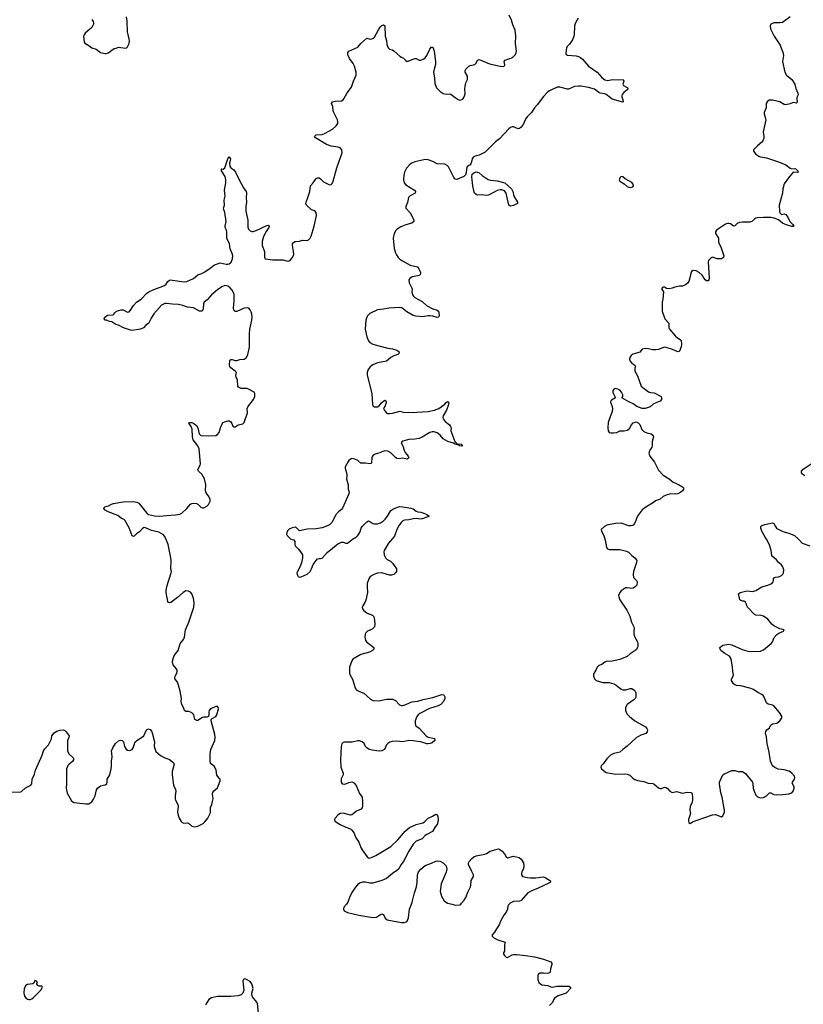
# Model space of a CAD drawing. Header units: inches. Extents: x 2005975 to 2217453, y 644152 to 846769.
# Tile 75 of 162: x 2096488 to 2106964, y 758659 to 771830. Entities that reach past the tile are written whole.
import ezdxf

# ---------------------------------------------------------------- set-up
doc = ezdxf.new("R2010")
doc.units = ezdxf.units.IN
doc.header["$MEASUREMENT"] = 0
for name, color, linetype in [('C0795', 7, 'Continuous'), ('C0796', 7, 'Continuous'), ('C0797', 7, 'Continuous'), ('C1705', 7, 'Continuous'), ('C1706', 7, 'Continuous'), ('C1707', 7, 'Continuous')]:
    doc.layers.add(name, color=color, linetype=linetype)

msp = doc.modelspace()

# ---------------------------------------------------------------- linework, layer by layer
at = {"layer": 'C0795', "color": 6, "elevation": 300}
msp.add_lwpolyline([(2096690, 758978), (2096678, 758942), (2096665, 758935), (2096590, 758924), (2096570, 758910), (2096549, 758871), (2096542, 758810), (2096553, 758770), (2096568, 758748), (2096590, 758730), (2096610, 758723), (2096630, 758723), (2096650, 758732), (2096670, 758748), (2096752, 758830), (2096770, 758850), (2096792, 758890), (2096790, 758899), (2096783, 758903), (2096750, 758903), (2096729, 758910), (2096715, 758930), (2096718, 758942), (2096726, 758950), (2096710, 758973)], close=True, dxfattribs=at)
msp.add_lwpolyline([(2099684, 758496), (2099666, 758670), (2099656, 758690), (2099600, 758760), (2099590, 758785), (2099590, 758810), (2099607, 758870), (2099590, 758935), (2099570, 758964), (2099510, 758997), (2099490, 759002), (2099478, 758990), (2099470, 758970), (2099483, 758850), (2099471, 758810), (2099450, 758786), (2099410, 758774), (2099310, 758764), (2099130, 758764), (2099050, 758746), (2099015, 758725), (2098970, 758654)], dxfattribs=at)
at = {"layer": 'C0796', "color": 6, "elevation": 300}
msp.add_lwpolyline([(2096350, 761502), (2096490, 761499), (2096510, 761508), (2096565, 761555), (2096635, 761590), (2096651, 761610), (2096656, 761670), (2096684, 761736), (2096698, 761790), (2096790, 761990), (2096808, 762052), (2096823, 762077), (2096871, 762130), (2096911, 762210), (2096917, 762250), (2096950, 762289), (2096985, 762315), (2097030, 762326), (2097070, 762329), (2097090, 762321), (2097110, 762305), (2097147, 762250), (2097146, 762230), (2097126, 762190), (2097129, 762050), (2097144, 762010), (2097199, 761959), (2097205, 761950), (2097207, 761930), (2097193, 761907), (2097147, 761873), (2097130, 761854), (2097113, 761810), (2097114, 761610), (2097107, 761550), (2097123, 761483), (2097182, 761382), (2097210, 761359), (2097370, 761339), (2097410, 761343), (2097450, 761367), (2097476, 761404), (2097495, 761450), (2097513, 761530), (2097526, 761550), (2097570, 761580), (2097630, 761593), (2097654, 761610), (2097659, 761630), (2097658, 761670), (2097692, 761730), (2097711, 761809), (2097715, 761850), (2097713, 761910), (2097724, 761970), (2097717, 762050), (2097733, 762090), (2097770, 762147), (2097810, 762183), (2097830, 762191), (2097858, 762190), (2097877, 762170), (2097890, 762108), (2097910, 762072), (2097930, 762057), (2097950, 762053), (2097970, 762057), (2097990, 762070), (2098003, 762090), (2098031, 762170), (2098052, 762190), (2098130, 762235), (2098146, 762250), (2098185, 762330), (2098190, 762336), (2098210, 762343), (2098230, 762335), (2098250, 762314), (2098260, 762290), (2098289, 762170), (2098284, 762110), (2098310, 762039), (2098370, 761989), (2098430, 761955), (2098470, 761944), (2098490, 761932), (2098530, 761905), (2098547, 761887), (2098551, 761870), (2098525, 761775), (2098525, 761730), (2098542, 761590), (2098571, 761531), (2098575, 761510), (2098565, 761450), (2098565, 761410), (2098569, 761390), (2098602, 761330), (2098608, 761310), (2098599, 761230), (2098605, 761190), (2098620, 761150), (2098645, 761105), (2098660, 761090), (2098684, 761084), (2098730, 761086), (2098743, 761083), (2098790, 761040), (2098830, 761033), (2098870, 761041), (2098940, 761080), (2098962, 761098), (2099004, 761150), (2099034, 761210), (2099040, 761230), (2099037, 761290), (2099056, 761330), (2099067, 761373), (2099073, 761410), (2099066, 761470), (2099069, 761491), (2099083, 761517), (2099130, 761554), (2099167, 761650), (2099166, 761670), (2099160, 761680), (2099131, 761711), (2099124, 761724), (2099113, 761793), (2099103, 761823), (2099086, 761846), (2099050, 761870), (2099037, 761890), (2099033, 761913), (2099036, 762010), (2099043, 762070), (2099096, 762190), (2099101, 762230), (2099097, 762270), (2099047, 762450), (2099049, 762470), (2099059, 762481), (2099110, 762510), (2099122, 762530), (2099145, 762610), (2099141, 762630), (2099130, 762644), (2099110, 762641), (2099050, 762617), (2099030, 762604), (2099020, 762590), (2099015, 762570), (2099018, 762530), (2099011, 762509), (2098990, 762501), (2098950, 762502), (2098930, 762498), (2098870, 762457), (2098855, 762455), (2098831, 762471), (2098817, 762530), (2098801, 762550), (2098770, 762568), (2098750, 762574), (2098710, 762576), (2098690, 762589), (2098678, 762630), (2098655, 762670), (2098650, 762690), (2098648, 762710), (2098653, 762750), (2098633, 762850), (2098610, 762930), (2098596, 762970), (2098567, 763010), (2098561, 763030), (2098567, 763050), (2098587, 763090), (2098593, 763110), (2098591, 763130), (2098581, 763150), (2098540, 763200), (2098529, 763230), (2098529, 763251), (2098549, 763311), (2098570, 763347), (2098606, 763390), (2098627, 763470), (2098637, 763490), (2098679, 763541), (2098693, 763570), (2098703, 763670), (2098750, 763770), (2098815, 763970), (2098820, 764030), (2098813, 764093), (2098790, 764150), (2098771, 764171), (2098745, 764185), (2098710, 764190), (2098674, 764170), (2098598, 764102), (2098510, 764035), (2098490, 764030), (2098475, 764035), (2098467, 764047), (2098447, 764167), (2098448, 764192), (2098457, 764250), (2098513, 764433), (2098515, 764450), (2098510, 764490), (2098513, 764590), (2098509, 764630), (2098471, 764810), (2098432, 764910), (2098410, 764939), (2098350, 764976), (2098250, 764998), (2098170, 765034), (2098150, 765036), (2098130, 765026), (2098090, 764980), (2098050, 764954), (2098019, 764921), (2098010, 764916), (2097990, 764925), (2097952, 765032), (2097894, 765134), (2097884, 765144), (2097850, 765160), (2097799, 765199), (2097670, 765248), (2097629, 765270), (2097614, 765290), (2097616, 765304), (2097626, 765314), (2097674, 765326), (2097715, 765350), (2097742, 765358), (2097870, 765382), (2098010, 765384), (2098056, 765376), (2098081, 765361), (2098187, 765227), (2098209, 765210), (2098290, 765192), (2098351, 765189), (2098510, 765204), (2098570, 765205), (2098630, 765217), (2098656, 765230), (2098723, 765290), (2098770, 765348), (2098790, 765357), (2098830, 765362), (2098850, 765359), (2098869, 765349), (2098910, 765309), (2098930, 765301), (2098950, 765300), (2098990, 765323), (2099010, 765346), (2099033, 765390), (2099034, 765410), (2099016, 765450), (2098982, 765502), (2098973, 765530), (2098974, 765614), (2098959, 765690), (2098922, 765750), (2098878, 765790), (2098869, 765810), (2098876, 765830), (2098901, 765870), (2098907, 765890), (2098888, 766088), (2098870, 766131), (2098806, 766210), (2098797, 766250), (2098794, 766354), (2098777, 766397), (2098750, 766430), (2098759, 766441), (2098790, 766442), (2098818, 766430), (2098850, 766403), (2098868, 766370), (2098889, 766290), (2098910, 766270), (2099010, 766262), (2099110, 766270), (2099130, 766280), (2099155, 766310), (2099171, 766370), (2099196, 766424), (2099210, 766440), (2099230, 766449), (2099270, 766463), (2099290, 766464), (2099310, 766449), (2099322, 766430), (2099335, 766395), (2099350, 766384), (2099370, 766386), (2099410, 766413), (2099470, 766423), (2099490, 766442), (2099535, 766570), (2099529, 766630), (2099537, 766650), (2099613, 766750), (2099631, 766790), (2099633, 766830), (2099621, 766850), (2099545, 766890), (2099530, 766895), (2099450, 766895), (2099414, 766914), (2099405, 766930), (2099398, 767010), (2099380, 767050), (2099378, 767070), (2099386, 767110), (2099368, 767130), (2099310, 767173), (2099297, 767190), (2099293, 767210), (2099299, 767270), (2099310, 767284), (2099330, 767285), (2099370, 767273), (2099390, 767273), (2099430, 767283), (2099489, 767290), (2099514, 767306), (2099530, 767330), (2099538, 767350), (2099558, 767450), (2099558, 767630), (2099566, 767690), (2099593, 767810), (2099595, 767850), (2099590, 767890), (2099583, 767923), (2099570, 767951), (2099550, 767972), (2099530, 767978), (2099490, 767971), (2099390, 767928), (2099369, 767929), (2099350, 767944), (2099344, 767970), (2099355, 768070), (2099354, 768150), (2099350, 768173), (2099330, 768213), (2099298, 768250), (2099270, 768267), (2099230, 768273), (2099190, 768257), (2099130, 768215), (2099054, 768150), (2098995, 768085), (2098956, 768050), (2098945, 768030), (2098939, 767961), (2098928, 767932), (2098890, 767932), (2098810, 767976), (2098730, 767983), (2098667, 768007), (2098610, 768022), (2098530, 768024), (2098450, 768034), (2098427, 768033), (2098410, 768027), (2098383, 768010), (2098283, 767897), (2098244, 767836), (2098210, 767768), (2098176, 767744), (2098144, 767710), (2098102, 767690), (2097991, 767671), (2097970, 767675), (2097875, 767710), (2097810, 767744), (2097774, 767754), (2097718, 767790), (2097690, 767795), (2097650, 767813), (2097630, 767812), (2097616, 767830), (2097624, 767850), (2097663, 767877), (2097736, 767884), (2097748, 767892), (2097760, 767910), (2097781, 767930), (2097845, 767950), (2097870, 767951), (2097930, 767920), (2097950, 767923), (2097970, 767944), (2098010, 768005), (2098050, 768051), (2098110, 768094), (2098187, 768170), (2098215, 768190), (2098270, 768217), (2098425, 768275), (2098448, 768292), (2098468, 768330), (2098490, 768345), (2098510, 768349), (2098530, 768348), (2098685, 768325), (2098721, 768330), (2098813, 768367), (2098870, 768418), (2098923, 768437), (2098962, 768458), (2099035, 768505), (2099091, 768549), (2099118, 768562), (2099170, 768577), (2099250, 768561), (2099270, 768561), (2099290, 768566), (2099313, 768587), (2099332, 768630), (2099337, 768670), (2099330, 768701), (2099303, 768763), (2099294, 768830), (2099256, 768910), (2099258, 768990), (2099253, 769013), (2099235, 769050), (2099233, 769070), (2099250, 769130), (2099231, 769251), (2099215, 769290), (2099214, 769310), (2099226, 769350), (2099223, 769417), (2099233, 769470), (2099225, 769550), (2099242, 769650), (2099245, 769690), (2099235, 769735), (2099187, 769810), (2099184, 769830), (2099190, 769837), (2099210, 769830), (2099228, 769850), (2099270, 769971), (2099290, 769998), (2099307, 769970), (2099292, 769910), (2099296, 769870), (2099311, 769850), (2099350, 769822), (2099374, 769790), (2099417, 769697), (2099481, 769581), (2099514, 769530), (2099520, 769510), (2099514, 769450), (2099519, 769390), (2099509, 769330), (2099510, 769270), (2099536, 769150), (2099536, 769056), (2099545, 769030), (2099570, 769006), (2099590, 768997), (2099610, 768996), (2099650, 769010), (2099790, 769076), (2099810, 769080), (2099828, 769070), (2099820, 769050), (2099783, 768997), (2099749, 768930), (2099730, 768863), (2099730, 768810), (2099759, 768730), (2099761, 768650), (2099770, 768630), (2099870, 768619), (2100000, 768618)], dxfattribs=at)
at = {"layer": 'C0797', "color": 6, "elevation": 400}
msp.add_lwpolyline([(2097452, 771832), (2097470, 771806), (2097475, 771790), (2097476, 771770), (2097450, 771727), (2097423, 771697), (2097365, 771650), (2097351, 771630), (2097342, 771610), (2097351, 771531), (2097358, 771518), (2097410, 771487), (2097454, 771454), (2097510, 771436), (2097570, 771393), (2097630, 771376), (2097650, 771378), (2097670, 771388), (2097750, 771444), (2097778, 771450), (2097810, 771464), (2097870, 771452), (2097910, 771450), (2097930, 771467), (2097950, 771510), (2097954, 771550), (2097931, 771670), (2097925, 771810), (2097915, 771870)], dxfattribs=at)
at = {"layer": 'C1705', "color": 6, "elevation": 300}
for points in [[(2100857, 760000), (2100822, 759958), (2100817, 759930), (2100827, 759910), (2100870, 759886), (2101020, 759850), (2101210, 759820), (2101256, 759824), (2101310, 759861), (2101330, 759868), (2101350, 759861), (2101372, 759810), (2101402, 759790), (2101470, 759774), (2101590, 759755), (2101626, 759754), (2101656, 759764), (2101667, 759773), (2101684, 759816), (2101701, 759930), (2101725, 760000)], [(2102268, 760000), (2102270, 760000), (2102310, 759987), (2102370, 759989), (2102384, 760000)], [(2103033, 760000), (2103023, 759990), (2103014, 759970), (2103007, 759930), (2102990, 759890), (2102959, 759850), (2102919, 759781), (2102896, 759724), (2102861, 759670), (2102837, 759623), (2102806, 759590), (2102803, 759570), (2102828, 759548), (2102882, 759522), (2102976, 759490), (2102967, 759450), (2102971, 759370), (2102956, 759350), (2102956, 759330), (2102967, 759310), (2102990, 759289), (2103010, 759285), (2103070, 759319), (2103090, 759325), (2103134, 759326), (2103250, 759314), (2103370, 759295), (2103490, 759265), (2103590, 759229), (2103603, 759210), (2103604, 759190), (2103586, 759134), (2103578, 759090), (2103570, 759079), (2103550, 759071), (2103490, 759078), (2103443, 759077), (2103428, 759072), (2103420, 759060), (2103415, 759045), (2103413, 758990), (2103430, 758953), (2103450, 758932), (2103470, 758920), (2103547, 758910), (2103590, 758892), (2103610, 758890), (2103670, 758904), (2103750, 758900), (2103810, 758904), (2103830, 758902), (2103853, 758890), (2103850, 758870), (2103793, 758810), (2103686, 758774), (2103639, 758741), (2103623, 758717), (2103610, 758684), (2103570, 758643)]]:
    msp.add_lwpolyline(points, dxfattribs=at)
at = {"layer": 'C1706', "color": 6}
for points, elevation in [([(2100000, 768618), (2100010, 768617), (2100070, 768601), (2100090, 768604), (2100110, 768616), (2100134, 768650), (2100151, 768690), (2100150, 768730), (2100135, 768810), (2100136, 768830), (2100147, 768850), (2100170, 768864), (2100229, 768869), (2100270, 768879), (2100330, 768876), (2100350, 768885), (2100370, 768906), (2100385, 768935), (2100425, 769070), (2100456, 769210), (2100452, 769252), (2100433, 769273), (2100387, 769287), (2100324, 769350), (2100315, 769370), (2100316, 769390), (2100341, 769450), (2100367, 769533), (2100377, 769610), (2100412, 769650), (2100450, 769708), (2100470, 769717), (2100490, 769714), (2100510, 769700), (2100550, 769660), (2100610, 769628), (2100630, 769622), (2100650, 769625), (2100663, 769637), (2100680, 769670), (2100729, 769850), (2100781, 770000)], 300), ([(2102570, 770000), (2102550, 769990), (2102538, 769970), (2102530, 769928), (2102519, 769901), (2102510, 769890), (2102490, 769879), (2102470, 769861), (2102461, 769830), (2102457, 769783), (2102446, 769754), (2102425, 769735), (2102330, 769694), (2102310, 769697), (2102290, 769718), (2102221, 769861), (2102202, 769882), (2102170, 769896), (2102070, 769902), (2102010, 769935), (2101950, 769956), (2101930, 769959), (2101890, 769957), (2101770, 769930), (2101730, 769911), (2101710, 769896), (2101657, 769843), (2101630, 769790), (2101621, 769750), (2101618, 769690), (2101628, 769650), (2101650, 769623), (2101764, 769550), (2101780, 769530), (2101775, 769510), (2101710, 769475), (2101687, 769450), (2101674, 769386), (2101650, 769330), (2101652, 769310), (2101706, 769246), (2101749, 769170), (2101757, 769150), (2101756, 769130), (2101730, 769107), (2101650, 769087), (2101581, 769059), (2101535, 769030), (2101517, 769010), (2101496, 768970), (2101482, 768910), (2101495, 768770), (2101512, 768712), (2101525, 768685), (2101547, 768650), (2101570, 768628), (2101605, 768605), (2101708, 768548), (2101806, 768526), (2101830, 768490), (2101844, 768450), (2101844, 768436), (2101833, 768410), (2101810, 768402), (2101735, 768390), (2101704, 768370), (2101691, 768350), (2101694, 768310), (2101730, 768241), (2101733, 768227), (2101730, 768190), (2101741, 768150), (2101751, 768131), (2101772, 768112), (2101870, 768059), (2101926, 768006), (2102010, 767963), (2102070, 767945), (2102085, 767930), (2102092, 767912), (2102096, 767870), (2102088, 767852), (2102070, 767846), (2102010, 767863), (2101970, 767869), (2101950, 767869), (2101877, 767857), (2101783, 767863), (2101750, 767875), (2101662, 767922), (2101597, 767977), (2101570, 767982), (2101428, 767972), (2101350, 767956), (2101270, 767949), (2101170, 767899), (2101139, 767870), (2101127, 767850), (2101115, 767810), (2101108, 767690), (2101127, 767587), (2101150, 767536), (2101169, 767510), (2101211, 767491), (2101290, 767467), (2101410, 767435), (2101470, 767426), (2101529, 767410), (2101557, 767390), (2101561, 767370), (2101542, 767350), (2101490, 767334), (2101449, 767310), (2101390, 767262), (2101270, 767239), (2101210, 767214), (2101173, 767187), (2101148, 767150), (2101134, 767110), (2101134, 767074), (2101195, 766830), (2101205, 766685), (2101210, 766667), (2101230, 766650), (2101270, 766653), (2101294, 766666), (2101328, 766710), (2101350, 766729), (2101370, 766739), (2101384, 766730), (2101389, 766710), (2101374, 766666), (2101353, 766630), (2101363, 766603), (2101390, 766570), (2101403, 766563), (2101430, 766561), (2101470, 766568), (2101570, 766594), (2101630, 766575), (2101690, 766579), (2101750, 766574), (2101799, 766581), (2101950, 766590), (2102035, 766605), (2102092, 766628), (2102172, 766688), (2102190, 766711), (2102210, 766724), (2102224, 766710), (2102217, 766670), (2102193, 766607), (2102150, 766530), (2102146, 766510), (2102150, 766490), (2102176, 766456), (2102234, 766410), (2102249, 766390), (2102254, 766370), (2102253, 766330), (2102306, 766186), (2102336, 766156), (2102390, 766152), (2102410, 766130), (2102390, 766124), (2102368, 766130), (2102359, 766139), (2102310, 766150), (2102287, 766167), (2102210, 766190), (2102150, 766223), (2102111, 766271), (2102070, 766304), (2102030, 766317), (2102003, 766317), (2101970, 766308), (2101870, 766247), (2101830, 766230), (2101770, 766219), (2101690, 766215), (2101608, 766192), (2101597, 766183), (2101588, 766170), (2101610, 766130), (2101628, 766070), (2101642, 766042), (2101683, 765990), (2101688, 765970), (2101670, 765953), (2101610, 765963), (2101550, 765955), (2101530, 765960), (2101510, 765975), (2101450, 766037), (2101410, 766059), (2101370, 766063), (2101330, 766051), (2101304, 766036), (2101241, 766019), (2101215, 766005), (2101203, 765990), (2101196, 765970), (2101193, 765907), (2101185, 765895), (2101170, 765890), (2101110, 765899), (2101050, 765899), (2101010, 765932), (2100970, 765952), (2100930, 765959), (2100910, 765951), (2100890, 765934), (2100874, 765910), (2100840, 765850), (2100838, 765830), (2100861, 765750), (2100863, 765730), (2100857, 765690), (2100877, 765610), (2100879, 765550), (2100891, 765510), (2100888, 765490), (2100803, 765297), (2100790, 765279), (2100752, 765248), (2100710, 765202), (2100666, 765110), (2100630, 765073), (2100610, 765062), (2100530, 765034), (2100450, 765021), (2100330, 765017), (2100230, 764994), (2100190, 765034), (2100170, 765040), (2100130, 765035), (2100090, 765013), (2100070, 764993), (2100058, 764970), (2100055, 764950), (2100064, 764930), (2100110, 764888), (2100130, 764878), (2100153, 764873), (2100164, 764850), (2100165, 764810), (2100170, 764790), (2100211, 764751), (2100255, 764695), (2100268, 764670), (2100269, 764630), (2100254, 764566), (2100233, 764507), (2100200, 764450), (2100193, 764430), (2100195, 764410), (2100210, 764384), (2100230, 764375), (2100250, 764377), (2100330, 764415), (2100370, 764448), (2100390, 764484), (2100410, 764541), (2100450, 764598), (2100470, 764617), (2100490, 764624), (2100510, 764623), (2100530, 764628), (2100598, 764702), (2100743, 764817), (2100770, 764834), (2100790, 764841), (2100810, 764842), (2100850, 764828), (2100870, 764827), (2100938, 764882), (2100990, 764914), (2101009, 764931), (2101036, 764970), (2101055, 765030), (2101068, 765050), (2101130, 765114), (2101150, 765127), (2101170, 765119), (2101210, 765091), (2101230, 765088), (2101270, 765087), (2101310, 765100), (2101350, 765127), (2101374, 765150), (2101407, 765190), (2101450, 765263), (2101476, 765284), (2101537, 765310), (2101570, 765318), (2101610, 765315), (2101663, 765303), (2101716, 765296), (2101746, 765286), (2101790, 765256), (2101810, 765248), (2101850, 765242), (2101890, 765229), (2101932, 765210), (2101960, 765190), (2101942, 765178), (2101870, 765154), (2101850, 765151), (2101790, 765157), (2101750, 765153), (2101690, 765140), (2101630, 765134), (2101610, 765125), (2101592, 765110), (2101562, 765070), (2101530, 765010), (2101499, 764921), (2101418, 764830), (2101360, 764730), (2101355, 764710), (2101360, 764670), (2101378, 764630), (2101401, 764610), (2101445, 764585), (2101476, 764556), (2101523, 764483), (2101527, 764470), (2101525, 764450), (2101513, 764430), (2101490, 764407), (2101460, 764400), (2101430, 764402), (2101330, 764433), (2101270, 764427), (2101224, 764410), (2101190, 764391), (2101170, 764373), (2101155, 764350), (2101134, 764290), (2101131, 764250), (2101136, 764170), (2101115, 764065), (2101104, 764036), (2101074, 763990), (2101067, 763970), (2101069, 763950), (2101082, 763930), (2101133, 763893), (2101206, 763866), (2101219, 763850), (2101226, 763830), (2101237, 763750), (2101230, 763710), (2101201, 763679), (2101138, 763650), (2101116, 763630), (2101108, 763610), (2101101, 763570), (2101110, 763531), (2101124, 763510), (2101220, 763430), (2101224, 763410), (2101203, 763390), (2101164, 763370), (2101050, 763339), (2100943, 763277), (2100928, 763252), (2100899, 763170), (2100896, 763090), (2100902, 763070), (2100936, 763010), (2100966, 762906), (2100988, 762868), (2101030, 762842), (2101090, 762820), (2101179, 762739), (2101210, 762723), (2101290, 762718), (2101390, 762743), (2101470, 762740), (2101510, 762722), (2101565, 762665), (2101590, 762656), (2101610, 762657), (2101650, 762669), (2101730, 762705), (2101810, 762713), (2101883, 762737), (2102010, 762765), (2102130, 762802), (2102157, 762797), (2102170, 762774), (2102171, 762750), (2102152, 762710), (2102117, 762670), (2102082, 762650), (2102024, 762636), (2101966, 762614), (2101839, 762550), (2101814, 762530), (2101798, 762510), (2101776, 762450), (2101775, 762410), (2101785, 762385), (2101830, 762351), (2101923, 762250), (2101950, 762234), (2102033, 762213), (2102038, 762210), (2102036, 762190), (2102002, 762158), (2101974, 762146), (2101950, 762143), (2101930, 762145), (2101850, 762170), (2101810, 762173), (2101750, 762185), (2101690, 762187), (2101610, 762172), (2101530, 762178), (2101467, 762173), (2101435, 762165), (2101410, 762150), (2101392, 762130), (2101366, 762070), (2101357, 762063), (2101331, 762050), (2101294, 762046), (2101198, 762058), (2101159, 762070), (2101128, 762090), (2101110, 762110), (2101094, 762150), (2101067, 762170), (2101030, 762183), (2101010, 762184), (2100932, 762168), (2100830, 762164), (2100810, 762160), (2100796, 762144), (2100787, 762110), (2100778, 761930), (2100780, 761830), (2100810, 761750), (2100813, 761730), (2100786, 761674), (2100786, 761630), (2100801, 761610), (2100825, 761605), (2100850, 761608), (2100890, 761626), (2100930, 761637), (2100950, 761628), (2100959, 761619), (2100984, 761584), (2101030, 761481), (2101064, 761430), (2101071, 761371), (2101069, 761311), (2101065, 761290), (2101052, 761268), (2100990, 761243), (2100930, 761193), (2100910, 761191), (2100810, 761216), (2100770, 761211), (2100741, 761190), (2100704, 761150), (2100695, 761130), (2100701, 761110), (2100770, 761066), (2100848, 761028), (2100910, 761005), (2100930, 760990), (2100958, 760950), (2100976, 760896), (2101022, 760830), (2101054, 760750), (2101067, 760727), (2101134, 760634), (2101150, 760620), (2101170, 760616), (2101250, 760652), (2101448, 760772), (2101541, 760859), (2101643, 760977), (2101697, 761023), (2101790, 761063), (2101875, 761085), (2101899, 761101), (2101950, 761150), (2102006, 761174), (2102050, 761203), (2102070, 761192), (2102079, 761170), (2102081, 761130), (2102072, 761072), (2102036, 761024), (2102005, 760970), (2101930, 760932), (2101910, 760918), (2101868, 760872), (2101790, 760840), (2101750, 760802), (2101690, 760707), (2101623, 760577), (2101586, 760530), (2101551, 760469), (2101531, 760449), (2101470, 760410), (2101390, 760344), (2101330, 760316), (2101210, 760280), (2101170, 760280), (2101110, 760292), (2101070, 760293), (2101030, 760278), (2101002, 760258), (2100975, 760225), (2100930, 760155), (2100899, 760090), (2100876, 760024), (2100857, 760000)], 300), ([(2106377, 770000), (2106390, 769994), (2106470, 769982), (2106630, 769931), (2106730, 769890), (2106790, 769843), (2106810, 769835), (2106850, 769838), (2106870, 769832), (2106890, 769810), (2106895, 769790), (2106892, 769788), (2106830, 769789), (2106765, 769715), (2106710, 769633), (2106691, 769570), (2106687, 769510), (2106642, 769350), (2106644, 769270), (2106650, 769247), (2106670, 769224), (2106710, 769235), (2106730, 769226), (2106756, 769190), (2106783, 769130), (2106824, 769090), (2106837, 769070), (2106830, 769063), (2106810, 769062), (2106725, 769090), (2106685, 769110), (2106634, 769154), (2106576, 769176), (2106530, 769184), (2106430, 769186), (2106350, 769180), (2106330, 769174), (2106314, 769166), (2106274, 769130), (2106250, 769123), (2106150, 769123), (2106110, 769118), (2106078, 769102), (2106050, 769074), (2106030, 769070), (2105990, 769099), (2105970, 769106), (2105950, 769106), (2105925, 769095), (2105803, 769017), (2105789, 768991), (2105792, 768970), (2105828, 768910), (2105828, 768848), (2105859, 768790), (2105902, 768670), (2105897, 768650), (2105870, 768632), (2105830, 768630), (2105810, 768633), (2105750, 768654), (2105730, 768643), (2105695, 768610), (2105690, 768590), (2105706, 768374), (2105702, 768350), (2105690, 768335), (2105670, 768336), (2105650, 768352), (2105610, 768411), (2105570, 768448), (2105530, 768470), (2105490, 768475), (2105470, 768461), (2105465, 768450), (2105434, 768330), (2105415, 768305), (2105390, 768283), (2105350, 768268), (2105310, 768266), (2105246, 768254), (2105210, 768239), (2105170, 768230), (2105135, 768235), (2105110, 768251), (2105088, 768252), (2105081, 768250), (2105068, 768230), (2105095, 768190), (2105085, 768090), (2105076, 768050), (2105078, 767930), (2105114, 767830), (2105164, 767770), (2105168, 767750), (2105168, 767710), (2105177, 767690), (2105256, 767596), (2105277, 767577), (2105321, 767550), (2105330, 767538), (2105336, 767490), (2105333, 767453), (2105310, 767395), (2105292, 767388), (2105279, 767390), (2105217, 767417), (2105130, 767447), (2105110, 767448), (2105030, 767419), (2104994, 767414), (2104950, 767414), (2104890, 767427), (2104850, 767430), (2104810, 767421), (2104776, 767384), (2104763, 767377), (2104683, 767356), (2104662, 767338), (2104643, 767310), (2104640, 767290), (2104650, 767264), (2104670, 767237), (2104711, 767210), (2104719, 767190), (2104711, 767170), (2104711, 767130), (2104747, 767067), (2104796, 766930), (2104892, 766852), (2104922, 766842), (2104970, 766837), (2105056, 766796), (2105064, 766790), (2105070, 766772), (2105068, 766750), (2105050, 766728), (2104959, 766690), (2104918, 766650), (2104850, 766628), (2104810, 766630), (2104736, 766656), (2104689, 766690), (2104630, 766717), (2104538, 766770), (2104549, 766791), (2104552, 766810), (2104534, 766850), (2104510, 766876), (2104482, 766890), (2104450, 766896), (2104430, 766889), (2104419, 766870), (2104417, 766850), (2104425, 766825), (2104452, 766770), (2104400, 766740), (2104390, 766730), (2104386, 766714), (2104403, 766670), (2104413, 766630), (2104408, 766590), (2104362, 766470), (2104357, 766443), (2104350, 766370), (2104354, 766330), (2104367, 766310), (2104390, 766302), (2104430, 766302), (2104471, 766309), (2104510, 766330), (2104570, 766332), (2104610, 766339), (2104638, 766362), (2104667, 766413), (2104690, 766438), (2104730, 766449), (2104758, 766438), (2104776, 766416), (2104807, 766350), (2104830, 766322), (2104870, 766302), (2104931, 766290), (2104955, 766270), (2104962, 766250), (2104942, 766190), (2104944, 766130), (2104938, 766110), (2104910, 766070), (2104899, 766030), (2104914, 765990), (2104973, 765913), (2105030, 765804), (2105090, 765738), (2105170, 765687), (2105222, 765642), (2105294, 765614), (2105350, 765582), (2105362, 765570), (2105364, 765550), (2105350, 765530), (2105328, 765510), (2105287, 765490), (2105250, 765483), (2105187, 765487), (2105129, 765470), (2105092, 765450), (2105050, 765416), (2104988, 765392), (2104962, 765370), (2104858, 765310), (2104810, 765273), (2104756, 765204), (2104736, 765170), (2104726, 765130), (2104709, 765091), (2104691, 765069), (2104678, 765062), (2104662, 765058), (2104630, 765061), (2104530, 765095), (2104452, 765090), (2104339, 765070), (2104308, 765052), (2104263, 765010), (2104264, 764990), (2104295, 764930), (2104316, 764870), (2104332, 764772), (2104347, 764750), (2104370, 764742), (2104510, 764742), (2104600, 764720), (2104626, 764706), (2104670, 764662), (2104713, 764630), (2104731, 764610), (2104736, 764596), (2104733, 764570), (2104694, 764450), (2104687, 764410), (2104692, 764370), (2104732, 764330), (2104741, 764310), (2104736, 764264), (2104718, 764242), (2104690, 764226), (2104670, 764223), (2104609, 764231), (2104590, 764230), (2104570, 764219), (2104530, 764190), (2104513, 764170), (2104495, 764130), (2104496, 764110), (2104512, 764070), (2104605, 763930), (2104646, 763850), (2104668, 763770), (2104699, 763710), (2104703, 763690), (2104696, 763650), (2104696, 763610), (2104712, 763570), (2104747, 763510), (2104753, 763490), (2104753, 763453), (2104749, 763430), (2104730, 763401), (2104650, 763346), (2104609, 763311), (2104510, 763270), (2104410, 763250), (2104330, 763243), (2104310, 763234), (2104270, 763205), (2104228, 763192), (2104208, 763170), (2104190, 763130), (2104166, 763094), (2104157, 763070), (2104159, 763050), (2104173, 763013), (2104193, 762993), (2104285, 762965), (2104370, 762964), (2104430, 762945), (2104460, 762930), (2104530, 762876), (2104550, 762866), (2104590, 762865), (2104650, 762885), (2104670, 762883), (2104703, 762863), (2104715, 762850), (2104724, 762824), (2104725, 762770), (2104718, 762750), (2104697, 762730), (2104607, 762670), (2104587, 762630), (2104588, 762590), (2104606, 762546), (2104638, 762510), (2104710, 762452), (2104853, 762373), (2104874, 762350), (2104879, 762330), (2104875, 762305), (2104858, 762282), (2104790, 762258), (2104730, 762224), (2104609, 762111), (2104550, 762067), (2104510, 762030), (2104430, 762016), (2104387, 761993), (2104339, 761941), (2104290, 761876), (2104261, 761850), (2104255, 761830), (2104267, 761810), (2104290, 761790), (2104330, 761762), (2104350, 761754), (2104407, 761747), (2104450, 761736), (2104570, 761743), (2104610, 761739), (2104643, 761723), (2104683, 761683), (2104710, 761668), (2104750, 761653), (2104830, 761639), (2104890, 761617), (2104950, 761613), (2104970, 761606), (2105030, 761555), (2105050, 761546), (2105070, 761546), (2105110, 761565), (2105130, 761561), (2105150, 761545), (2105180, 761510), (2105210, 761493), (2105270, 761504), (2105350, 761485), (2105410, 761495), (2105470, 761492), (2105479, 761470), (2105483, 761430), (2105481, 761390), (2105472, 761350), (2105452, 761310), (2105448, 761250), (2105455, 761210), (2105429, 761130), (2105427, 761110), (2105433, 761093), (2105450, 761076), (2105482, 761098), (2105530, 761117), (2105750, 761194), (2105790, 761197), (2105870, 761165), (2105890, 761182), (2105909, 761230), (2105909, 761251), (2105881, 761430), (2105859, 761490), (2105842, 761610), (2105843, 761630), (2105890, 761730), (2105910, 761744), (2106010, 761786), (2106050, 761785), (2106090, 761774), (2106150, 761772), (2106170, 761762), (2106190, 761745), (2106283, 761630), (2106289, 761609), (2106294, 761550), (2106305, 761510), (2106330, 761455), (2106350, 761435), (2106390, 761423), (2106433, 761427), (2106470, 761447), (2106510, 761486), (2106530, 761486), (2106570, 761467), (2106610, 761463), (2106690, 761466), (2106770, 761476), (2106810, 761490), (2106830, 761511), (2106842, 761550), (2106841, 761570), (2106816, 761616), (2106817, 761630), (2106847, 761670), (2106852, 761690), (2106846, 761710), (2106812, 761750), (2106776, 761776), (2106710, 761796), (2106626, 761806), (2106585, 761825), (2106554, 761850), (2106525, 761910), (2106506, 762030), (2106479, 762150), (2106473, 762233), (2106460, 762290), (2106463, 762310), (2106478, 762330), (2106510, 762356), (2106525, 762390), (2106537, 762403), (2106550, 762410), (2106610, 762422), (2106650, 762450), (2106677, 762490), (2106675, 762515), (2106644, 762564), (2106570, 762650), (2106550, 762663), (2106496, 762676), (2106473, 762693), (2106442, 762770), (2106429, 762789), (2106410, 762803), (2106354, 762830), (2106300, 762870), (2106250, 762890), (2106130, 762921), (2106070, 762926), (2106050, 762933), (2106030, 762946), (2106005, 762990), (2106004, 763010), (2106028, 763050), (2106031, 763070), (2106021, 763110), (2106018, 763170), (2105999, 763279), (2105975, 763315), (2105916, 763350), (2105862, 763390), (2105850, 763410), (2105848, 763430), (2105868, 763452), (2105890, 763462), (2105970, 763475), (2106010, 763468), (2106145, 763405), (2106239, 763379), (2106390, 763385), (2106430, 763402), (2106535, 763485), (2106553, 763510), (2106576, 763564), (2106610, 763604), (2106636, 763624), (2106698, 763650), (2106706, 763670), (2106650, 763683), (2106570, 763722), (2106544, 763744), (2106490, 763810), (2106430, 763852), (2106402, 763862), (2106330, 763865), (2106310, 763874), (2106218, 763970), (2106208, 763990), (2106206, 764010), (2106190, 764037), (2106170, 764050), (2106150, 764052), (2106130, 764061), (2106117, 764070), (2106109, 764090), (2106099, 764150), (2106119, 764170), (2106210, 764190), (2106290, 764182), (2106330, 764193), (2106410, 764244), (2106490, 764267), (2106543, 764290), (2106562, 764310), (2106567, 764330), (2106565, 764350), (2106576, 764364), (2106590, 764372), (2106630, 764379), (2106670, 764394), (2106689, 764411), (2106700, 764430), (2106704, 764470), (2106690, 764510), (2106670, 764536), (2106630, 764570), (2106606, 764606), (2106554, 764650), (2106545, 764665), (2106536, 764730), (2106518, 764790), (2106480, 764870), (2106452, 764910), (2106408, 764990), (2106396, 765030), (2106398, 765050), (2106410, 765064), (2106450, 765077), (2106550, 765098), (2106570, 765092), (2106592, 765050), (2106607, 765030), (2106620, 765020), (2106690, 764984), (2106770, 764960), (2106844, 764930), (2106900, 764880), (2106950, 764827), (2107050, 764790)], 400), ([(2106986, 765730), (2106954, 765750), (2106941, 765770), (2106941, 765790), (2106961, 765819), (2107083, 765897)], 400), ([(2102384, 760000), (2102396, 760010), (2102430, 760053), (2102450, 760087), (2102482, 760170), (2102514, 760230), (2102521, 760250), (2102524, 760316), (2102553, 760370), (2102554, 760390), (2102547, 760410), (2102526, 760446), (2102487, 760530), (2102488, 760550), (2102497, 760570), (2102532, 760610), (2102558, 760630), (2102590, 760647), (2102707, 760667), (2102730, 760678), (2102776, 760710), (2102870, 760736), (2102890, 760737), (2102908, 760730), (2102936, 760710), (2102967, 760670), (2102990, 760631), (2103010, 760617), (2103090, 760640), (2103163, 760623), (2103190, 760600), (2103221, 760550), (2103228, 760510), (2103225, 760470), (2103201, 760430), (2103196, 760410), (2103197, 760390), (2103210, 760370), (2103270, 760355), (2103310, 760350), (2103390, 760349), (2103490, 760364), (2103514, 760354), (2103582, 760310), (2103578, 760290), (2103570, 760286), (2103410, 760208), (2103353, 760187), (2103283, 760150), (2103190, 760048), (2103170, 760039), (2103090, 760034), (2103043, 760010), (2103033, 760000)], 300), ([(2101725, 760000), (2101734, 760026), (2101765, 760150), (2101792, 760230), (2101802, 760290), (2101805, 760390), (2101820, 760430), (2101850, 760469), (2101910, 760518), (2101993, 760547), (2102050, 760576), (2102070, 760580), (2102110, 760573), (2102150, 760550), (2102188, 760510), (2102196, 760470), (2102190, 760427), (2102124, 760270), (2102110, 760170), (2102126, 760106), (2102164, 760044), (2102206, 760010), (2102268, 760000)], 300)]:
    msp.add_lwpolyline(points, dxfattribs=dict(at, elevation=elevation))
for points, elevation in [([(2103050, 769337), (2103027, 769350), (2102990, 769511), (2102970, 769540), (2102935, 769555), (2102910, 769555), (2102870, 769544), (2102772, 769490), (2102750, 769482), (2102730, 769479), (2102670, 769487), (2102610, 769483), (2102589, 769490), (2102570, 769510), (2102565, 769525), (2102545, 769610), (2102532, 769728), (2102538, 769762), (2102558, 769782), (2102572, 769788), (2102590, 769793), (2102610, 769791), (2102630, 769782), (2102670, 769748), (2102752, 769692), (2102784, 769684), (2102870, 769675), (2102974, 769650), (2103062, 769570), (2103081, 769530), (2103094, 769470), (2103145, 769390), (2103144, 769370), (2103090, 769343)], 300), ([(2104530, 769731), (2104510, 769715), (2104502, 769690), (2104512, 769670), (2104570, 769633), (2104610, 769598), (2104630, 769588), (2104650, 769587), (2104684, 769596), (2104692, 769608), (2104687, 769630), (2104670, 769653), (2104583, 769703), (2104550, 769728)], 400)]:
    msp.add_lwpolyline(points, close=True, dxfattribs=dict(at, elevation=elevation))
at = {"layer": 'C1707', "color": 6}
for points, elevation in [([(2100781, 770000), (2100798, 770050), (2100794, 770090), (2100770, 770117), (2100745, 770125), (2100650, 770137), (2100590, 770160), (2100443, 770250), (2100431, 770270), (2100451, 770289), (2100530, 770296), (2100570, 770311), (2100670, 770367), (2100717, 770410), (2100740, 770440), (2100743, 770470), (2100737, 770490), (2100686, 770590), (2100679, 770610), (2100672, 770670), (2100658, 770710), (2100670, 770730), (2100710, 770740), (2100790, 770747), (2100810, 770757), (2100823, 770770), (2100865, 770850), (2100922, 770930), (2100950, 771010), (2100985, 771090), (2100985, 771130), (2100962, 771210), (2100944, 771244), (2100897, 771310), (2100879, 771350), (2100875, 771370), (2100876, 771390), (2100887, 771410), (2101010, 771461), (2101050, 771512), (2101130, 771582), (2101172, 771572), (2101210, 771579), (2101230, 771598), (2101284, 771696), (2101308, 771732), (2101330, 771754), (2101350, 771763), (2101368, 771748), (2101374, 771610), (2101390, 771550), (2101398, 771498), (2101412, 771452), (2101430, 771436), (2101470, 771427), (2101490, 771415), (2101570, 771344), (2101590, 771329), (2101617, 771317), (2101650, 771283), (2101670, 771271), (2101770, 771312), (2101790, 771312), (2101830, 771289), (2101850, 771289), (2101890, 771307), (2101910, 771321), (2101930, 771350), (2101970, 771438), (2101990, 771462), (2102010, 771465), (2102029, 771409), (2102047, 771270), (2102046, 771230), (2102027, 771170), (2102021, 771130), (2102033, 771053), (2102039, 770979), (2102059, 770919), (2102108, 770868), (2102150, 770841), (2102188, 770832), (2102230, 770840), (2102250, 770834), (2102308, 770788), (2102350, 770762), (2102370, 770756), (2102390, 770757), (2102410, 770769), (2102427, 770790), (2102436, 770810), (2102441, 770839), (2102439, 770910), (2102442, 770938), (2102454, 770986), (2102473, 771030), (2102476, 771050), (2102473, 771073), (2102445, 771130), (2102445, 771150), (2102453, 771170), (2102490, 771207), (2102510, 771218), (2102571, 771229), (2102590, 771249), (2102609, 771291), (2102630, 771296), (2102770, 771241), (2102910, 771207), (2102954, 771206), (2102964, 771210), (2102972, 771228), (2102965, 771270), (2102979, 771290), (2103074, 771326), (2103117, 771363), (2103127, 771390), (2103129, 771410), (2103114, 771510), (2103122, 771610), (2103110, 771690), (2103081, 771761), (2103063, 771823), (2103033, 771890)], 300), ([(2103953, 771850), (2103919, 771790), (2103905, 771750), (2103902, 771630), (2103898, 771610), (2103877, 771563), (2103838, 771502), (2103808, 771470), (2103796, 771450), (2103792, 771430), (2103790, 771370), (2103810, 771358), (2103925, 771345), (2103957, 771337), (2103984, 771324), (2104010, 771302), (2104094, 771210), (2104210, 771130), (2104270, 771058), (2104310, 771025), (2104350, 771017), (2104410, 771030), (2104490, 771024), (2104557, 771030), (2104563, 771010), (2104551, 770970), (2104558, 770950), (2104610, 770922), (2104621, 770910), (2104608, 770890), (2104565, 770855), (2104542, 770830), (2104537, 770810), (2104539, 770799), (2104557, 770743), (2104557, 770730), (2104550, 770726), (2104408, 770768), (2104384, 770784), (2104330, 770830), (2104310, 770839), (2104250, 770849), (2104230, 770858), (2104170, 770899), (2104090, 770923), (2103990, 770941), (2103957, 770943), (2103904, 770936), (2103823, 770903), (2103810, 770903), (2103708, 770930), (2103672, 770930), (2103570, 770879), (2103550, 770866), (2103490, 770802), (2103407, 770693), (2103370, 770652), (2103329, 770591), (2103270, 770533), (2103253, 770507), (2103219, 770430), (2103190, 770394), (2103170, 770376), (2103150, 770371), (2103090, 770397), (2103070, 770396), (2103050, 770389), (2103025, 770370), (2102902, 770238), (2102850, 770197), (2102730, 770074), (2102710, 770059), (2102630, 770019), (2102576, 770004), (2102570, 770000)], 300), ([(2106790, 771869), (2106685, 771795), (2106652, 771788), (2106570, 771789), (2106530, 771769), (2106521, 771750), (2106527, 771710), (2106572, 771610), (2106655, 771490), (2106666, 771450), (2106690, 771398), (2106698, 771350), (2106685, 771270), (2106716, 771130), (2106739, 771090), (2106810, 771030), (2106850, 770970), (2106862, 770910), (2106892, 770848), (2106894, 770826), (2106879, 770790), (2106876, 770770), (2106881, 770730), (2106870, 770714), (2106830, 770723), (2106790, 770704), (2106730, 770690), (2106710, 770695), (2106650, 770731), (2106550, 770753), (2106530, 770756), (2106508, 770752), (2106481, 770730), (2106468, 770710), (2106466, 770650), (2106439, 770590), (2106440, 770570), (2106460, 770510), (2106461, 770490), (2106438, 770370), (2106425, 770330), (2106437, 770270), (2106435, 770245), (2106422, 770210), (2106409, 770191), (2106350, 770142), (2106296, 770090), (2106296, 770070), (2106331, 770030), (2106370, 770003), (2106377, 770000)], 400)]:
    msp.add_lwpolyline(points, dxfattribs=dict(at, elevation=elevation))

doc.saveas('drawing.dxf')
